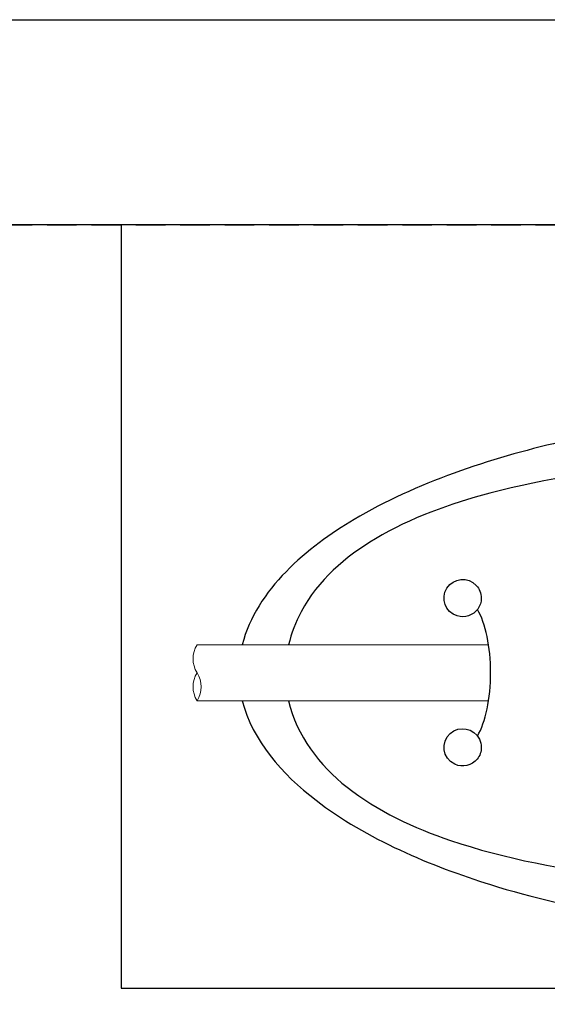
# Model space of a CAD drawing. Header units: millimetres. Extents: x -196 to 224, y 148 to 445.
# Tile 5 of 9: x 127 to 156, y 392 to 445. Entities that reach past the tile are written whole.
import ezdxf

# ---------------------------------------------------------------- set-up
doc = ezdxf.new("R2010")
doc.units = ezdxf.units.MM
doc.header["$LTSCALE"] = 0.25
doc.linetypes.add('HIDDEN', pattern=[9.525, 6.35, -3.175])
doc.layers.add('CABLE 3P', color=7, linetype='Continuous', lineweight=20)
doc.layers.add('CABLE TAG (VS)', color=7, linetype='Continuous')
doc.layers.add('FORM', color=7, linetype='Continuous')
doc.layers.add('PAPER', color=254, linetype='Continuous', plot=False)

msp = doc.modelspace()

# ---------------------------------------------------------------- linework, layer by layer
at = {"layer": 'CABLE 3P', "color": 0}
for p, q in [((136.986, 411.2483), (152.6157, 411.2483)), ((136.986, 408.2483), (152.6152, 408.2483))]:
    msp.add_line(p, q, dxfattribs=at)
at = {"layer": 'CABLE 3P'}
for centre, start, end in [((138.186, 410.4983), 147.99462, 212.00538), ((138.186, 408.9983), 147.99462, 212.00538), ((135.786, 408.9983), 327.99462, 32.00538)]:
    msp.add_arc(centre, 1.4151, start, end, dxfattribs=at)
at = {"layer": 'CABLE TAG (VS)'}
msp.add_ellipse((151.2249, 409.75), major_axis=(0, -4), ratio=0.375, start_param=0.5585724, end_param=2.5816528, dxfattribs=at)
for points, knots in [([(171.7259, 423.7498), (166.583, 423.7476), (161.3928, 423.241), (152.712, 421.2484), (148.7078, 419.9248), (142.9218, 416.4858), (140.1541, 414.2182), (139.4128, 411.2483)], [5.6003084, 5.6003084, 5.6003084, 5.6003084, 7.9254145, 7.9254145, 9.6774696, 9.6774696, 10.9998668, 10.9998668, 10.9998668, 10.9998668]), ([(201.5563, 411.2483), (201.5448, 411.2984), (201.272, 412.4249), (200.7048, 413.4648), (198.9171, 415.6873), (197.3616, 416.7527), (193.5855, 418.6365), (191.1064, 419.3537), (184.9712, 420.6571), (180.8705, 421.0614), (172.2225, 421.4812), (166.9613, 421.4011), (158.9666, 420.65), (155.7128, 420.1767), (150.5666, 418.8095), (148.4221, 418.0416), (144.9299, 415.9676), (143.4692, 414.6959), (142.2625, 412.4546), (142.0374, 411.8605), (141.8971, 411.2483)], [0.01035204, 0.01035204, 0.01035204, 0.01035204, 0.01141096, 0.03423289, 0.03423289, 0.07201313, 0.07201313, 0.12491301, 0.12491301, 0.20567559, 0.20567559, 0.30946049, 0.30946049, 0.37654152, 0.37654152, 0.42356393, 0.42356393, 0.46458948, 0.46458948, 0.47834761, 0.47834761, 0.47834761, 0.47834761]), ([(152.2259, 413.7493), (152.2259, 414.0002), (152.1284, 414.2487), (151.5055, 414.9135), (150.7322, 414.837), (150.0302, 413.732), (150.2947, 412.9897), (151.335, 412.6695), (152.0278, 412.9081), (152.2259, 413.5395), (152.2259, 413.7493)], [0, 0, 0, 0, 0.4027051, 0.4027051, 1.4519729, 1.4519729, 2.5053478, 2.5053478, 3.1720145, 3.5053478, 3.5053478, 3.5053478, 3.5053478]), ([(139.4124, 408.2484), (139.9464, 406.125), (141.5539, 404.3063), (146.0488, 400.8465), (149.5365, 399.3811), (157.1766, 397.0092), (161.9846, 396.2353), (168.3778, 395.8047), (170.0524, 395.7476), (171.7259, 395.747)], [11.4633396, 11.4633396, 11.4633396, 11.4633396, 12.5062175, 12.5062175, 14.0513399, 14.0513399, 16.2097838, 16.2097838, 16.9744391, 16.9744391, 16.9744391, 16.9744391]), ([(141.8966, 408.2483), (142.3299, 406.3589), (143.5418, 404.8002), (146.6332, 402.3356), (148.6413, 401.4174), (153.4886, 399.7733), (156.735, 399.1804), (164.2467, 398.2564), (168.9905, 398.0703), (177.5314, 398.2006), (181.9122, 398.4857), (188.7093, 399.5643), (191.5784, 400.2054), (196.0146, 401.9729), (197.911, 403.0058), (200.4054, 405.4918), (201.2181, 406.7838), (201.5553, 408.2483)], [0.50033028, 0.50033028, 0.50033028, 0.50033028, 0.54308094, 0.54308094, 0.58893761, 0.58893761, 0.65818618, 0.65818618, 0.75761553, 0.75761553, 0.84813874, 0.84813874, 0.91060622, 0.91060622, 0.95517612, 0.95517612, 0.98889495, 0.98889495, 0.98889495, 0.98889495]), ([(152.2259, 405.7493), (152.2259, 405.9029), (152.1902, 406.0566), (151.827, 406.7845), (151.0573, 406.933), (150.0243, 406.0239), (150.1473, 405.1511), (151.2155, 404.6494), (151.9919, 404.8394), (152.2259, 405.5213), (152.2259, 405.7493)], [0, 0, 0, 0, 0.225688, 0.225688, 1.1812037, 1.1812037, 2.231792, 2.231792, 2.8984587, 3.231792, 3.231792, 3.231792, 3.231792])]:
    msp.add_open_spline(points, degree=3, knots=knots, dxfattribs=at)
at = {"layer": 'FORM'}
msp.add_line((210, 433.75), (-183, 433.75), dxfattribs=at)
at = {"layer": 'FORM', "linetype": 'HIDDEN'}
msp.add_lwpolyline([(-183, 433.75), (210, 433.75), (210, 158.75), (-183, 158.75)], close=True, dxfattribs=at)
at = {"layer": 'FORM'}
msp.add_lwpolyline([(210, 433.75), (132.9122, 433.75), (132.9122, 392.8431), (210, 392.8431)], close=True, dxfattribs=at)
at = {"layer": 'PAPER'}
msp.add_lwpolyline([(-196.5, 444.75), (223.5, 444.75), (223.5, 147.75), (-196.5, 147.75)], close=True, dxfattribs=at)

doc.saveas('drawing.dxf')
